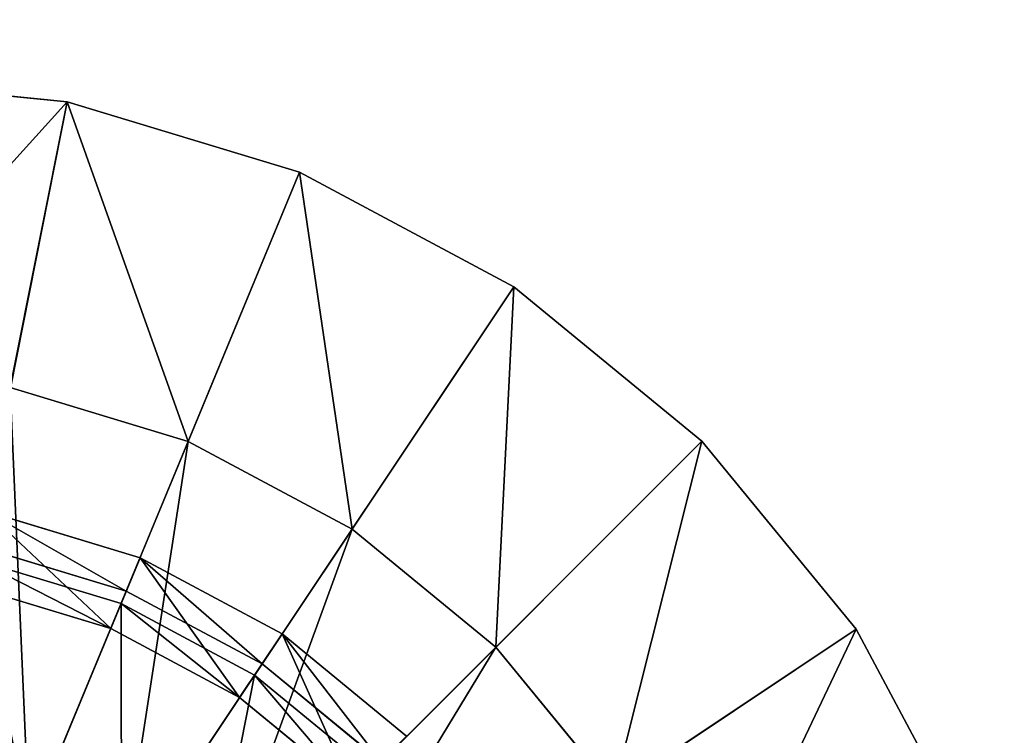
# Model space of a CAD drawing. Extents: x 0 to 35.8, y 0 to 27.5.
# Tile 147 of 256: x 7 to 9.4, y 20 to 21.7. Entities that reach past the tile are written whole.
import ezdxf

# ---------------------------------------------------------------- set-up
doc = ezdxf.new("R2010")
doc.units = 0
doc.header["$MEASUREMENT"] = 0
doc.layers.get('0').update_dxf_attribs({"color": 13, "linetype": 'CONTINUOUS'})
for name, color, linetype in [('GAS_ELEMENTS_4', 254, 'CONTINUOUS'), ('GAS_ELEMENTS_4_1', 250, 'CONTINUOUS'), ('RGM8058UC_-_BODY', 252, 'CONTINUOUS')]:
    doc.layers.add(name, color=color, linetype=linetype)

# ---------------------------------------------------------------- blocks, each defined once
blk = doc.blocks.new('RGM8658UC_TRADECAD_V06_DXF')
at = {"layer": 'GAS_ELEMENTS_4', "color": 0}
for p, q in [((7.159, 21.4988, 6.0313), (6.5738, 21.5565, 6.0313)), ((7.159, 21.4988, 6.0313), (6.5738, 21.5565, 6.0313)), ((7.159, 21.4988, 6.0313), (6.5738, 18.5565, 6.0313)), ((7.159, 21.4988, 6.0313), (6.5738, 18.5565, 6.0313)), ((7.0215, 20.8074, 6.5366), (7.159, 21.4988, 6.0313)), ((7.0215, 20.8074, 6.5366), (7.159, 21.4988, 6.0313)), ((7.7218, 21.3281, 6.0313), (7.159, 21.4988, 6.0313)), ((7.7218, 21.3281, 6.0313), (7.159, 21.4988, 6.0313)), ((7.7218, 21.3281, 6.0313), (6.5738, 18.5565, 6.0313)), ((7.7218, 21.3281, 6.0313), (6.5738, 18.5565, 6.0313)), ((7.452, 20.6768, 6.5366), (7.7218, 21.3281, 6.0313)), ((7.452, 20.6768, 6.5366), (7.7218, 21.3281, 6.0313)), ((8.2405, 21.0509, 6.0313), (7.7218, 21.3281, 6.0313)), ((8.2405, 21.0509, 6.0313), (7.7218, 21.3281, 6.0313)), ((8.2405, 21.0509, 6.0313), (6.5738, 18.5565, 6.0313)), ((8.2405, 21.0509, 6.0313), (6.5738, 18.5565, 6.0313)), ((7.8488, 20.4647, 6.5366), (8.2405, 21.0509, 6.0313)), ((7.8488, 20.4647, 6.5366), (8.2405, 21.0509, 6.0313)), ((8.6951, 20.6778, 6.0313), (8.2405, 21.0509, 6.0313)), ((8.6951, 20.6778, 6.0313), (8.2405, 21.0509, 6.0313)), ((7.452, 20.6768, 6.5366), (7.0215, 20.8074, 6.5366)), ((7.452, 20.6768, 6.5366), (7.0215, 20.8074, 6.5366)), ((8.6951, 20.6778, 6.0313), (6.5738, 18.5565, 6.0313)), ((8.6951, 20.6778, 6.0313), (6.5738, 18.5565, 6.0313)), ((7.0675, 19.7484, 6.5366), (7.452, 20.6768, 6.5366)), ((7.0675, 19.7484, 6.5366), (7.452, 20.6768, 6.5366)), ((7.8488, 20.4647, 6.5366), (7.452, 20.6768, 6.5366)), ((7.8488, 20.4647, 6.5366), (7.452, 20.6768, 6.5366)), ((8.1966, 20.1793, 6.5366), (8.6951, 20.6778, 6.0313)), ((8.1966, 20.1793, 6.5366), (8.6951, 20.6778, 6.0313)), ((9.0682, 20.2232, 6.0313), (8.6951, 20.6778, 6.0313)), ((9.0682, 20.2232, 6.0313), (8.6951, 20.6778, 6.0313)), ((7.2905, 19.6292, 6.5366), (7.8488, 20.4647, 6.5366)), ((7.2905, 19.6292, 6.5366), (7.8488, 20.4647, 6.5366)), ((8.1966, 20.1793, 6.5366), (7.8488, 20.4647, 6.5366)), ((8.1966, 20.1793, 6.5366), (7.8488, 20.4647, 6.5366)), ((7.2898, 20.2847, 6.7104), (6.9393, 20.391, 6.7104)), ((7.2898, 20.2847, 6.7104), (6.9393, 20.391, 6.7104)), ((6.9265, 20.3269, 7.0512), (7.2648, 20.2242, 7.0512)), ((6.9265, 20.3269, 7.0512), (7.2648, 20.2242, 7.0512)), ((7.2898, 20.2847, 6.7104), (7.0675, 19.7484, 6.7104)), ((7.2898, 20.2847, 6.7104), (7.0675, 19.7484, 6.7104)), ((7.2648, 20.2242, 7.0512), (7.2898, 20.2847, 6.7104)), ((7.2648, 20.2242, 7.0512), (7.2898, 20.2847, 6.7104)), ((7.6129, 20.112, 6.7104), (7.2898, 20.2847, 6.7104)), ((7.6129, 20.112, 6.7104), (7.2898, 20.2847, 6.7104)), ((9.0682, 20.2232, 6.0313), (6.5738, 18.5565, 6.0313)), ((9.0682, 20.2232, 6.0313), (6.5738, 18.5565, 6.0313)), ((7.2648, 20.2242, 7.0512), (7.2648, 20.2242, 7.2614)), ((7.2648, 20.2242, 7.0512), (7.2648, 20.2242, 7.2614)), ((7.2648, 20.2242, 7.0512), (7.5765, 20.0576, 7.0512)), ((7.2648, 20.2242, 7.0512), (7.5765, 20.0576, 7.0512)), ((8.482, 19.8315, 6.5366), (9.0682, 20.2232, 6.0313)), ((8.482, 19.8315, 6.5366), (9.0682, 20.2232, 6.0313)), ((9.3454, 19.7045, 6.0313), (9.0682, 20.2232, 6.0313)), ((9.3454, 19.7045, 6.0313), (9.0682, 20.2232, 6.0313)), ((7.486, 19.4687, 6.5366), (8.1966, 20.1793, 6.5366)), ((7.486, 19.4687, 6.5366), (8.1966, 20.1793, 6.5366)), ((8.482, 19.8315, 6.5366), (8.1966, 20.1793, 6.5366)), ((8.482, 19.8315, 6.5366), (8.1966, 20.1793, 6.5366)), ((7.6129, 20.112, 6.7104), (7.2905, 19.6292, 6.7104)), ((7.6129, 20.112, 6.7104), (7.2905, 19.6292, 6.7104)), ((7.5765, 20.0576, 7.0512), (7.6129, 20.112, 6.7104)), ((7.5765, 20.0576, 7.0512), (7.6129, 20.112, 6.7104)), ((7.896, 19.8796, 6.7104), (7.6129, 20.112, 6.7104)), ((7.896, 19.8796, 6.7104), (7.6129, 20.112, 6.7104)), ((7.5765, 20.0576, 7.0512), (7.5765, 20.0576, 7.2614)), ((7.5765, 20.0576, 7.0512), (7.5765, 20.0576, 7.2614)), ((7.5765, 20.0576, 7.0512), (7.8498, 19.8333, 7.0512)), ((7.5765, 20.0576, 7.0512), (7.8498, 19.8333, 7.0512))]:
    blk.add_line(p, q, dxfattribs=at)
at = {"layer": 'GAS_ELEMENTS_4_1', "color": 0}
for p, q in [((7.3357, 20.3954, 7.2614), (6.9626, 20.5085, 7.2614)), ((7.3357, 20.3954, 7.2614), (6.9626, 20.5085, 7.2614)), ((7.3357, 20.3954, 7.3168), (6.9626, 20.5085, 7.3168)), ((7.3357, 20.3954, 7.3168), (6.9626, 20.5085, 7.3168)), ((6.9456, 20.4227, 7.4023), (7.3022, 20.3146, 7.4023)), ((6.9456, 20.4227, 7.4023), (7.3022, 20.3146, 7.4023)), ((7.3357, 20.3954, 7.2614), (7.2648, 20.2242, 7.2614)), ((7.3357, 20.3954, 7.2614), (7.2648, 20.2242, 7.2614)), ((7.3022, 20.3146, 7.4023), (7.3357, 20.3954, 7.3168)), ((7.3022, 20.3146, 7.4023), (7.3357, 20.3954, 7.3168)), ((7.6795, 20.2116, 7.2614), (7.3357, 20.3954, 7.2614)), ((7.3357, 20.3954, 7.3168), (7.3357, 20.3954, 7.2614)), ((7.6795, 20.2116, 7.2614), (7.3357, 20.3954, 7.2614)), ((7.6795, 20.2116, 7.3168), (7.3357, 20.3954, 7.3168)), ((7.3357, 20.3954, 7.3168), (7.3357, 20.3954, 7.2614)), ((7.6795, 20.2116, 7.3168), (7.3357, 20.3954, 7.3168)), ((7.2648, 20.2242, 7.2614), (6.9265, 20.3269, 7.2614)), ((7.2648, 20.2242, 7.2614), (6.9265, 20.3269, 7.2614)), ((6.5747, 18.5582, 7.4023), (7.3022, 20.3146, 7.4023)), ((6.5747, 18.5582, 7.4023), (7.3022, 20.3146, 7.4023)), ((7.3022, 20.3146, 7.4023), (7.6308, 20.1389, 7.4023)), ((7.3022, 20.3146, 7.4023), (7.6308, 20.1389, 7.4023)), ((7.5765, 20.0576, 7.2614), (7.2648, 20.2242, 7.2614)), ((7.5765, 20.0576, 7.2614), (7.2648, 20.2242, 7.2614)), ((7.6795, 20.2116, 7.2614), (7.5765, 20.0576, 7.2614)), ((7.6795, 20.2116, 7.2614), (7.5765, 20.0576, 7.2614)), ((7.6308, 20.1389, 7.4023), (7.6795, 20.2116, 7.3168)), ((7.6308, 20.1389, 7.4023), (7.6795, 20.2116, 7.3168)), ((7.9808, 19.9643, 7.2614), (7.6795, 20.2116, 7.2614)), ((7.6795, 20.2116, 7.3168), (7.6795, 20.2116, 7.2614)), ((7.9808, 19.9643, 7.2614), (7.6795, 20.2116, 7.2614)), ((7.9808, 19.9643, 7.3168), (7.6795, 20.2116, 7.3168)), ((7.6795, 20.2116, 7.3168), (7.6795, 20.2116, 7.2614)), ((7.9808, 19.9643, 7.3168), (7.6795, 20.2116, 7.3168)), ((6.5747, 18.5582, 7.4023), (7.6308, 20.1389, 7.4023)), ((6.5747, 18.5582, 7.4023), (7.6308, 20.1389, 7.4023)), ((7.6308, 20.1389, 7.4023), (7.9189, 19.9025, 7.4023)), ((7.6308, 20.1389, 7.4023), (7.9189, 19.9025, 7.4023)), ((7.8498, 19.8333, 7.2614), (7.5765, 20.0576, 7.2614)), ((7.8498, 19.8333, 7.2614), (7.5765, 20.0576, 7.2614))]:
    blk.add_line(p, q, dxfattribs=at)
at = {"layer": 'GAS_ELEMENTS_4', "color": 254}
mesh = blk.add_polyface(dxfattribs=at)
corners = [(7.159, 21.4988, 6.0313), (6.5738, 21.5565, 6.0313), (6.5738, 18.5565, 6.0313)]
mesh.append_faces([[corners[k] for k in face] for face in [(0, 1, 2)]], dxfattribs={"color": 254})
mesh = blk.add_polyface(dxfattribs=at)
corners = [(7.159, 21.4988, 6.0313), (6.5738, 20.8515, 6.5366), (6.5738, 21.5565, 6.0313), (7.0215, 20.8074, 6.5366)]
mesh.append_faces([[corners[k] for k in face] for face in [(0, 1, 2), (1, 0, 3)]], dxfattribs={"vtx0": -1, "color": 254})
mesh = blk.add_polyface(dxfattribs=at)
corners = [(7.7218, 21.3281, 6.0313), (7.159, 21.4988, 6.0313), (6.5738, 18.5565, 6.0313)]
mesh.append_faces([[corners[k] for k in face] for face in [(0, 1, 2)]], dxfattribs={"color": 254})
mesh = blk.add_polyface(dxfattribs=at)
corners = [(7.159, 21.4988, 6.0313), (7.452, 20.6768, 6.5366), (7.0215, 20.8074, 6.5366), (7.7218, 21.3281, 6.0313)]
mesh.append_faces([[corners[k] for k in face] for face in [(0, 1, 2), (1, 0, 3)]], dxfattribs={"vtx0": -1, "color": 254})
mesh = blk.add_polyface(dxfattribs=at)
corners = [(8.2405, 21.0509, 6.0313), (7.7218, 21.3281, 6.0313), (6.5738, 18.5565, 6.0313)]
mesh.append_faces([[corners[k] for k in face] for face in [(0, 1, 2)]], dxfattribs={"color": 254})
mesh = blk.add_polyface(dxfattribs=at)
corners = [(7.7218, 21.3281, 6.0313), (7.8488, 20.4647, 6.5366), (7.452, 20.6768, 6.5366), (8.2405, 21.0509, 6.0313)]
mesh.append_faces([[corners[k] for k in face] for face in [(0, 1, 2), (1, 0, 3)]], dxfattribs={"vtx0": -1, "color": 254})
mesh = blk.add_polyface(dxfattribs=at)
corners = [(8.6951, 20.6778, 6.0313), (8.2405, 21.0509, 6.0313), (6.5738, 18.5565, 6.0313)]
mesh.append_faces([[corners[k] for k in face] for face in [(0, 1, 2)]], dxfattribs={"color": 254})
mesh = blk.add_polyface(dxfattribs=at)
corners = [(8.2405, 21.0509, 6.0313), (8.1966, 20.1793, 6.5366), (7.8488, 20.4647, 6.5366), (8.6951, 20.6778, 6.0313)]
mesh.append_faces([[corners[k] for k in face] for face in [(0, 1, 2), (1, 0, 3)]], dxfattribs={"vtx0": -1, "color": 254})
mesh = blk.add_polyface(dxfattribs=at)
corners = [(7.0215, 20.8074, 6.5366), (7.0675, 19.7484, 6.5366), (6.8255, 19.8218, 6.5366), (7.452, 20.6768, 6.5366)]
mesh.append_faces([[corners[k] for k in face] for face in [(0, 1, 2), (1, 0, 3)]], dxfattribs={"vtx0": -1, "color": 254})
mesh = blk.add_polyface(dxfattribs=at)
corners = [(9.0682, 20.2232, 6.0313), (8.6951, 20.6778, 6.0313), (6.5738, 18.5565, 6.0313)]
mesh.append_faces([[corners[k] for k in face] for face in [(0, 1, 2)]], dxfattribs={"color": 254})
mesh = blk.add_polyface(dxfattribs=at)
corners = [(7.452, 20.6768, 6.5366), (7.2905, 19.6292, 6.5366), (7.0675, 19.7484, 6.5366), (7.8488, 20.4647, 6.5366)]
mesh.append_faces([[corners[k] for k in face] for face in [(0, 1, 2), (1, 0, 3)]], dxfattribs={"vtx0": -1, "color": 254})
mesh = blk.add_polyface(dxfattribs=at)
corners = [(8.6951, 20.6778, 6.0313), (8.482, 19.8315, 6.5366), (8.1966, 20.1793, 6.5366), (9.0682, 20.2232, 6.0313)]
mesh.append_faces([[corners[k] for k in face] for face in [(0, 1, 2), (1, 0, 3)]], dxfattribs={"vtx0": -1, "color": 254})
mesh = blk.add_polyface(dxfattribs=at)
corners = [(7.8488, 20.4647, 6.5366), (7.486, 19.4687, 6.5366), (7.2905, 19.6292, 6.5366), (8.1966, 20.1793, 6.5366)]
mesh.append_faces([[corners[k] for k in face] for face in [(0, 1, 2), (1, 0, 3)]], dxfattribs={"vtx0": -1, "color": 254})
mesh = blk.add_polyface(dxfattribs=at)
corners = [(7.0675, 19.7484, 6.7104), (6.9393, 20.391, 6.7104), (6.8255, 19.8218, 6.7104), (7.2898, 20.2847, 6.7104)]
mesh.append_faces([[corners[k] for k in face] for face in [(0, 1, 2), (1, 0, 3)]], dxfattribs={"vtx0": -1, "color": 254})
mesh = blk.add_polyface(dxfattribs=at)
corners = [(7.2648, 20.2242, 7.0512), (6.9393, 20.391, 6.7104), (7.2898, 20.2847, 6.7104), (6.9265, 20.3269, 7.0512)]
mesh.append_faces([[corners[k] for k in face] for face in [(0, 1, 2), (1, 0, 3)]], dxfattribs={"vtx0": -1, "color": 254})
mesh = blk.add_polyface(dxfattribs=at)
corners = [(7.2648, 20.2242, 7.2614), (6.9265, 20.3269, 7.0512), (7.2648, 20.2242, 7.0512), (6.9265, 20.3269, 7.2614)]
mesh.append_faces([[corners[k] for k in face] for face in [(0, 1, 2), (1, 0, 3)]], dxfattribs={"vtx0": -1, "color": 254})
mesh = blk.add_polyface(dxfattribs=at)
corners = [(7.2905, 19.6292, 6.7104), (7.2898, 20.2847, 6.7104), (7.0675, 19.7484, 6.7104), (7.6129, 20.112, 6.7104)]
mesh.append_faces([[corners[k] for k in face] for face in [(0, 1, 2), (1, 0, 3)]], dxfattribs={"vtx0": -1, "color": 254})
mesh = blk.add_polyface(dxfattribs=at)
corners = [(7.5765, 20.0576, 7.0512), (7.2898, 20.2847, 6.7104), (7.6129, 20.112, 6.7104), (7.2648, 20.2242, 7.0512)]
mesh.append_faces([[corners[k] for k in face] for face in [(0, 1, 2), (1, 0, 3)]], dxfattribs={"vtx0": -1, "color": 254})
mesh = blk.add_polyface(dxfattribs=at)
corners = [(9.3454, 19.7045, 6.0313), (9.0682, 20.2232, 6.0313), (6.5738, 18.5565, 6.0313)]
mesh.append_faces([[corners[k] for k in face] for face in [(0, 1, 2)]], dxfattribs={"color": 254})
mesh = blk.add_polyface(dxfattribs=at)
corners = [(7.5765, 20.0576, 7.2614), (7.2648, 20.2242, 7.0512), (7.5765, 20.0576, 7.0512), (7.2648, 20.2242, 7.2614)]
mesh.append_faces([[corners[k] for k in face] for face in [(0, 1, 2), (1, 0, 3)]], dxfattribs={"vtx0": -1, "color": 254})
mesh = blk.add_polyface(dxfattribs=at)
corners = [(9.0682, 20.2232, 6.0313), (8.6941, 19.4347, 6.5366), (8.482, 19.8315, 6.5366), (9.3454, 19.7045, 6.0313)]
mesh.append_faces([[corners[k] for k in face] for face in [(0, 1, 2), (1, 0, 3)]], dxfattribs={"vtx0": -1, "color": 254})
mesh = blk.add_polyface(dxfattribs=at)
corners = [(8.1966, 20.1793, 6.5366), (7.6465, 19.2732, 6.5366), (7.486, 19.4687, 6.5366), (8.482, 19.8315, 6.5366)]
mesh.append_faces([[corners[k] for k in face] for face in [(0, 1, 2), (1, 0, 3)]], dxfattribs={"vtx0": -1, "color": 254})
mesh = blk.add_polyface(dxfattribs=at)
corners = [(7.486, 19.4687, 6.7104), (7.6129, 20.112, 6.7104), (7.2905, 19.6292, 6.7104), (7.896, 19.8796, 6.7104)]
mesh.append_faces([[corners[k] for k in face] for face in [(0, 1, 2), (1, 0, 3)]], dxfattribs={"vtx0": -1, "color": 254})
mesh = blk.add_polyface(dxfattribs=at)
corners = [(7.8498, 19.8333, 7.0512), (7.6129, 20.112, 6.7104), (7.896, 19.8796, 6.7104), (7.5765, 20.0576, 7.0512)]
mesh.append_faces([[corners[k] for k in face] for face in [(0, 1, 2), (1, 0, 3)]], dxfattribs={"vtx0": -1, "color": 254})
mesh = blk.add_polyface(dxfattribs=at)
corners = [(7.8498, 19.8333, 7.2614), (7.5765, 20.0576, 7.0512), (7.8498, 19.8333, 7.0512), (7.5765, 20.0576, 7.2614)]
mesh.append_faces([[corners[k] for k in face] for face in [(0, 1, 2), (1, 0, 3)]], dxfattribs={"vtx0": -1, "color": 254})
at = {"layer": 'GAS_ELEMENTS_4_1', "color": 250}
mesh = blk.add_polyface(dxfattribs=at)
corners = [(7.2648, 20.2242, 7.2614), (6.9626, 20.5085, 7.2614), (6.9265, 20.3269, 7.2614), (7.3357, 20.3954, 7.2614)]
mesh.append_faces([[corners[k] for k in face] for face in [(0, 1, 2), (1, 0, 3)]], dxfattribs={"vtx0": -1, "color": 250})
mesh = blk.add_polyface(dxfattribs=at)
corners = [(6.9626, 20.5085, 7.3168), (7.3022, 20.3146, 7.4023), (6.9456, 20.4227, 7.4023), (7.3357, 20.3954, 7.3168)]
mesh.append_faces([[corners[k] for k in face] for face in [(0, 1, 2), (1, 0, 3)]], dxfattribs={"vtx0": -1, "color": 250})
mesh = blk.add_polyface(dxfattribs=at)
corners = [(7.3357, 20.3954, 7.3168), (6.9626, 20.5085, 7.2614), (7.3357, 20.3954, 7.2614), (6.9626, 20.5085, 7.3168)]
mesh.append_faces([[corners[k] for k in face] for face in [(0, 1, 2), (1, 0, 3)]], dxfattribs={"vtx0": -1, "color": 250})
mesh = blk.add_polyface(dxfattribs=at)
corners = [(7.3022, 20.3146, 7.4023), (6.5747, 18.5582, 7.4023), (6.9456, 20.4227, 7.4023)]
mesh.append_faces([[corners[k] for k in face] for face in [(0, 1, 2)]], dxfattribs={"color": 250})
mesh = blk.add_polyface(dxfattribs=at)
corners = [(7.5765, 20.0576, 7.2614), (7.3357, 20.3954, 7.2614), (7.2648, 20.2242, 7.2614), (7.6795, 20.2116, 7.2614)]
mesh.append_faces([[corners[k] for k in face] for face in [(0, 1, 2), (1, 0, 3)]], dxfattribs={"vtx0": -1, "color": 250})
mesh = blk.add_polyface(dxfattribs=at)
corners = [(7.3357, 20.3954, 7.3168), (7.6308, 20.1389, 7.4023), (7.3022, 20.3146, 7.4023), (7.6795, 20.2116, 7.3168)]
mesh.append_faces([[corners[k] for k in face] for face in [(0, 1, 2), (1, 0, 3)]], dxfattribs={"vtx0": -1, "color": 250})
mesh = blk.add_polyface(dxfattribs=at)
corners = [(7.6795, 20.2116, 7.3168), (7.3357, 20.3954, 7.2614), (7.6795, 20.2116, 7.2614), (7.3357, 20.3954, 7.3168)]
mesh.append_faces([[corners[k] for k in face] for face in [(0, 1, 2), (1, 0, 3)]], dxfattribs={"vtx0": -1, "color": 250})
mesh = blk.add_polyface(dxfattribs=at)
corners = [(7.6308, 20.1389, 7.4023), (6.5747, 18.5582, 7.4023), (7.3022, 20.3146, 7.4023)]
mesh.append_faces([[corners[k] for k in face] for face in [(0, 1, 2)]], dxfattribs={"color": 250})
mesh = blk.add_polyface(dxfattribs=at)
corners = [(7.8498, 19.8333, 7.2614), (7.6795, 20.2116, 7.2614), (7.5765, 20.0576, 7.2614), (7.9808, 19.9643, 7.2614)]
mesh.append_faces([[corners[k] for k in face] for face in [(0, 1, 2), (1, 0, 3)]], dxfattribs={"vtx0": -1, "color": 250})
mesh = blk.add_polyface(dxfattribs=at)
corners = [(7.6795, 20.2116, 7.3168), (7.9189, 19.9025, 7.4023), (7.6308, 20.1389, 7.4023), (7.9808, 19.9643, 7.3168)]
mesh.append_faces([[corners[k] for k in face] for face in [(0, 1, 2), (1, 0, 3)]], dxfattribs={"vtx0": -1, "color": 250})
mesh = blk.add_polyface(dxfattribs=at)
corners = [(7.9808, 19.9643, 7.3168), (7.6795, 20.2116, 7.2614), (7.9808, 19.9643, 7.2614), (7.6795, 20.2116, 7.3168)]
mesh.append_faces([[corners[k] for k in face] for face in [(0, 1, 2), (1, 0, 3)]], dxfattribs={"vtx0": -1, "color": 250})
mesh = blk.add_polyface(dxfattribs=at)
corners = [(7.9189, 19.9025, 7.4023), (6.5747, 18.5582, 7.4023), (7.6308, 20.1389, 7.4023)]
mesh.append_faces([[corners[k] for k in face] for face in [(0, 1, 2)]], dxfattribs={"color": 250})
at = {"layer": 'RGM8058UC_-_BODY', "color": 252}
mesh = blk.add_polyface(dxfattribs=at)
corners = [(12.2007, 3.6756), (0.8357, 24.0972), (0.8357, 3.6756), (12.2007, 24.0972)]
mesh.append_faces([[corners[k] for k in face] for face in [(0, 1, 2), (1, 0, 3)]], dxfattribs={"vtx0": -1, "color": 252})
mesh = blk.add_polyface(dxfattribs=at)
corners = [(11.9257, 23.0972, 6.032), (1.8357, 4.6756, 6.032), (1.8357, 23.0972, 6.032), (11.9257, 4.6756, 6.032)]
mesh.append_faces([[corners[k] for k in face] for face in [(0, 1, 2), (1, 0, 3)]], dxfattribs={"vtx0": -1, "color": 252})

msp = doc.modelspace()

# ---------------------------------------------------------------- block references
at = {"color": 0}
msp.add_blockref('RGM8658UC_TRADECAD_V06_DXF', (0, 0), dxfattribs=at)

doc.saveas('drawing.dxf')
